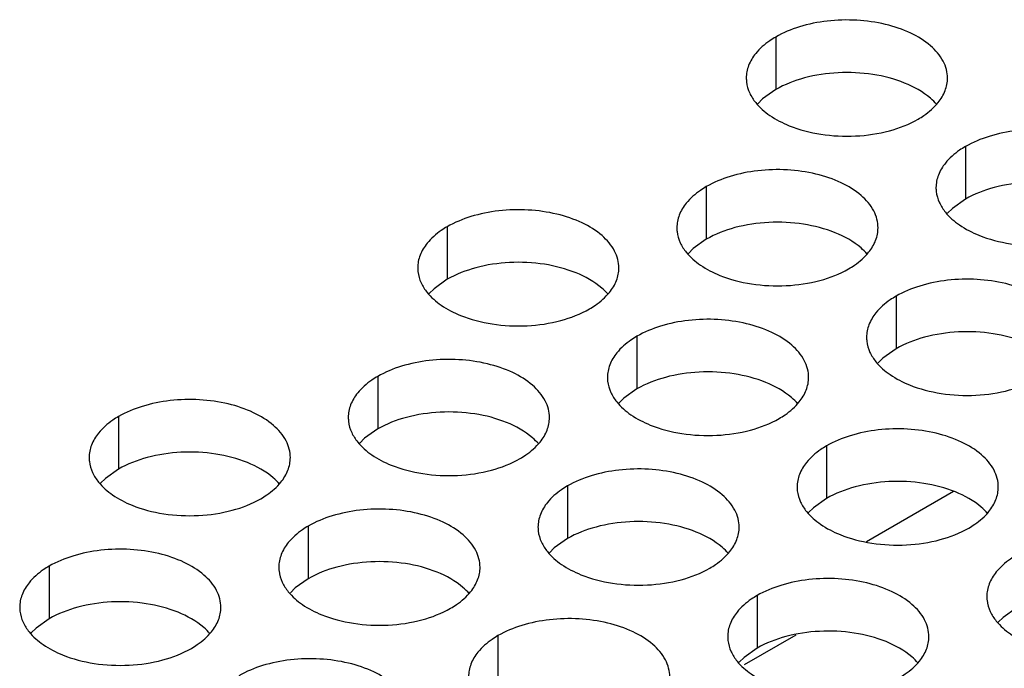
# Model space of a CAD drawing. Header units: inches. Extents: x 0 to 34, y 0 to 22.
# Tile 51 of 155: x 16.347 to 16.592, y 19.567 to 19.728. Entities that reach past the tile are written whole.
import ezdxf

# ---------------------------------------------------------------- set-up
doc = ezdxf.new("R2010")
doc.units = ezdxf.units.IN
doc.header["$LTSCALE"] = 1.87
doc.header["$MEASUREMENT"] = 0
doc.layers.get('0').update_dxf_attribs({"linetype": 'CONTINUOUS'})
doc.layers.add('02___PRT_ALL_AXES', color=7, linetype='CONTINUOUS')

msp = doc.modelspace()

# ---------------------------------------------------------------- linework, layer by layer
at = {"color": 3, "linetype": 'CONTINUOUS'}
msp.add_line((16.5794, 19.61098), (16.55778, 19.59849), dxfattribs=at)
at = {"color": 7, "linetype": 'CONTINUOUS'}
msp.add_line((16.54026, 19.57531), (16.52737, 19.56787), dxfattribs=at)
at = {"layer": '02___PRT_ALL_AXES', "color": 7, "linetype": 'CONTINUOUS'}
for p, q in [((16.53524, 19.72387), (16.53524, 19.71081)), ((16.53524, 19.71081), (16.53199, 19.70849)), ((16.53199, 19.70849), (16.53078, 19.7073)), ((16.58238, 19.69665), (16.58238, 19.68359)), ((16.51799, 19.68669), (16.51799, 19.67363)), ((16.58238, 19.68359), (16.57913, 19.68127)), ((16.57913, 19.68127), (16.57792, 19.68008)), ((16.45359, 19.67673), (16.45359, 19.66367)), ((16.51799, 19.67363), (16.51473, 19.67131)), ((16.51473, 19.67131), (16.51352, 19.67012)), ((16.45359, 19.66367), (16.45034, 19.66135)), ((16.45034, 19.66135), (16.44913, 19.66016)), ((16.56513, 19.65947), (16.56513, 19.64641)), ((16.50073, 19.64951), (16.50073, 19.63645)), ((16.56513, 19.64641), (16.56187, 19.64409)), ((16.56187, 19.64409), (16.56066, 19.6429)), ((16.43634, 19.63955), (16.43634, 19.62649)), ((16.50073, 19.63645), (16.49748, 19.63413)), ((16.49748, 19.63413), (16.49627, 19.63294)), ((16.37194, 19.62959), (16.37194, 19.61652)), ((16.43634, 19.62649), (16.43308, 19.62417)), ((16.43308, 19.62417), (16.43187, 19.62298)), ((16.54787, 19.62229), (16.54787, 19.60923)), ((16.37194, 19.61652), (16.36869, 19.61421)), ((16.36869, 19.61421), (16.36748, 19.61302)), ((16.48348, 19.61233), (16.48348, 19.59927)), ((16.54787, 19.60923), (16.54462, 19.60691)), ((16.54462, 19.60691), (16.54341, 19.60572)), ((16.41908, 19.60237), (16.41908, 19.5893)), ((16.48348, 19.59927), (16.48022, 19.59695)), ((16.48022, 19.59695), (16.47901, 19.59576)), ((16.35469, 19.59241), (16.35469, 19.57934)), ((16.41908, 19.5893), (16.41583, 19.58699)), ((16.41583, 19.58699), (16.41462, 19.5858)), ((16.53062, 19.58511), (16.53062, 19.57205)), ((16.59501, 19.58201), (16.59176, 19.57969)), ((16.35469, 19.57934), (16.35143, 19.57703)), ((16.59176, 19.57969), (16.59055, 19.5785)), ((16.35143, 19.57703), (16.35022, 19.57583)), ((16.46622, 19.57515), (16.46622, 19.56209)), ((16.53062, 19.57205), (16.52736, 19.56973)), ((16.52736, 19.56973), (16.52615, 19.56854))]:
    msp.add_line(p, q, dxfattribs=at)
at = {"layer": '02___PRT_ALL_AXES', "color": 3, "linetype": 'CONTINUOUS'}
for points, knots in [([(16.57792, 19.71366), (16.57792, 19.71437), (16.57773, 19.71583), (16.57658, 19.71874), (16.57366, 19.7221), (16.56864, 19.72515), (16.56237, 19.72725), (16.55534, 19.72823), (16.54811, 19.72804), (16.54128, 19.72667), (16.53709, 19.72494), (16.53524, 19.72387)], [0, 0, 0, 0, 0.042883, 0.087524, 0.186914, 0.304219, 0.43794, 0.582356, 0.729558, 0.871282, 1, 1, 1, 1]), ([(16.53524, 19.72387), (16.53474, 19.72358), (16.53292, 19.72244), (16.53125, 19.72099), (16.53026, 19.71977)], [0, 0, 0, 0, 0.268123, 1, 1, 1, 1]), ([(16.53026, 19.71977), (16.52954, 19.71887), (16.52836, 19.71696), (16.52792, 19.71473), (16.52792, 19.71368)], [0, 0, 0, 0, 0.520681, 1, 1, 1, 1]), ([(16.52792, 19.71368), (16.52792, 19.71336), (16.52799, 19.71207), (16.52836, 19.71081), (16.52877, 19.70993)], [0, 0, 0, 0, 0.245663, 1, 1, 1, 1]), ([(16.57558, 19.70757), (16.5763, 19.70846), (16.57748, 19.71038), (16.57792, 19.7126), (16.57792, 19.71366)], [0, 0, 0, 0, 0.520681, 1, 1, 1, 1]), ([(16.52877, 19.70993), (16.52916, 19.70908), (16.53054, 19.70695), (16.53385, 19.70408), (16.5369, 19.70252), (16.53858, 19.70184)], [0, 0, 0, 0, 0.215502, 0.580331, 1, 1, 1, 1]), ([(16.5706, 19.70346), (16.5711, 19.70375), (16.57292, 19.7049), (16.57458, 19.70634), (16.57558, 19.70757)], [0, 0, 0, 0, 0.268123, 1, 1, 1, 1]), ([(16.53858, 19.70184), (16.5411, 19.70082), (16.54658, 19.69941), (16.55505, 19.699), (16.56329, 19.70022), (16.56838, 19.70218), (16.5706, 19.70346)], [0, 0, 0, 0, 0.247189, 0.509885, 0.767301, 1, 1, 1, 1]), ([(16.62506, 19.68644), (16.62506, 19.68715), (16.62487, 19.68861), (16.62372, 19.69152), (16.6208, 19.69488), (16.61578, 19.69793), (16.60951, 19.70003), (16.60248, 19.70102), (16.59526, 19.70082), (16.58842, 19.69945), (16.58423, 19.69772), (16.58238, 19.69665)], [0, 0, 0, 0, 0.042883, 0.087524, 0.186914, 0.304219, 0.43794, 0.582356, 0.729558, 0.871282, 1, 1, 1, 1]), ([(16.58238, 19.69665), (16.58188, 19.69637), (16.58006, 19.69522), (16.5784, 19.69378), (16.5774, 19.69255)], [0, 0, 0, 0, 0.268123, 1, 1, 1, 1]), ([(16.5774, 19.69255), (16.57668, 19.69165), (16.5755, 19.68974), (16.57506, 19.68752), (16.57506, 19.68646)], [0, 0, 0, 0, 0.520681, 1, 1, 1, 1]), ([(16.56066, 19.67648), (16.56066, 19.67719), (16.56048, 19.67865), (16.55933, 19.68156), (16.5564, 19.68492), (16.55138, 19.68797), (16.54511, 19.69007), (16.53809, 19.69105), (16.53086, 19.69086), (16.52403, 19.68949), (16.51984, 19.68776), (16.51799, 19.68669)], [0, 0, 0, 0, 0.042883, 0.087524, 0.186914, 0.304219, 0.43794, 0.582356, 0.729558, 0.871282, 1, 1, 1, 1]), ([(16.51799, 19.68669), (16.51749, 19.6864), (16.51566, 19.68526), (16.514, 19.68381), (16.51301, 19.68259)], [0, 0, 0, 0, 0.268123, 1, 1, 1, 1]), ([(16.57506, 19.68646), (16.57506, 19.68614), (16.57513, 19.68486), (16.5755, 19.68359), (16.57591, 19.68271)], [0, 0, 0, 0, 0.245663, 1, 1, 1, 1]), ([(16.51301, 19.68259), (16.51228, 19.68169), (16.51111, 19.67978), (16.51067, 19.67755), (16.51067, 19.67649)], [0, 0, 0, 0, 0.520681, 1, 1, 1, 1]), ([(16.57591, 19.68271), (16.5763, 19.68187), (16.57768, 19.67974), (16.58099, 19.67686), (16.58404, 19.6753), (16.58572, 19.67462)], [0, 0, 0, 0, 0.215502, 0.580331, 1, 1, 1, 1]), ([(16.49627, 19.66651), (16.49627, 19.66722), (16.49608, 19.66868), (16.49493, 19.6716), (16.49201, 19.67496), (16.48699, 19.67801), (16.48072, 19.68011), (16.47369, 19.68109), (16.46647, 19.68089), (16.45963, 19.67953), (16.45544, 19.6778), (16.45359, 19.67673)], [0, 0, 0, 0, 0.042883, 0.087524, 0.186914, 0.304219, 0.43794, 0.582356, 0.729558, 0.871282, 1, 1, 1, 1]), ([(16.45359, 19.67673), (16.45309, 19.67644), (16.45127, 19.67529), (16.44961, 19.67385), (16.44861, 19.67262)], [0, 0, 0, 0, 0.268123, 1, 1, 1, 1]), ([(16.51067, 19.67649), (16.51067, 19.67618), (16.51074, 19.67489), (16.51111, 19.67363), (16.51152, 19.67275)], [0, 0, 0, 0, 0.245663, 1, 1, 1, 1]), ([(16.55832, 19.67038), (16.55905, 19.67128), (16.56022, 19.67319), (16.56066, 19.67542), (16.56066, 19.67648)], [0, 0, 0, 0, 0.520681, 1, 1, 1, 1]), ([(16.58572, 19.67462), (16.58824, 19.67361), (16.59372, 19.67219), (16.60219, 19.67179), (16.61043, 19.673), (16.61552, 19.67496), (16.61774, 19.67624)], [0, 0, 0, 0, 0.247189, 0.509885, 0.767301, 1, 1, 1, 1]), ([(16.44861, 19.67262), (16.44789, 19.67173), (16.44671, 19.66981), (16.44627, 19.66759), (16.44627, 19.66653)], [0, 0, 0, 0, 0.520681, 1, 1, 1, 1]), ([(16.51152, 19.67275), (16.51191, 19.6719), (16.51329, 19.66977), (16.5166, 19.6669), (16.51964, 19.66534), (16.52133, 19.66466)], [0, 0, 0, 0, 0.215502, 0.580331, 1, 1, 1, 1]), ([(16.55334, 19.66628), (16.55384, 19.66657), (16.55567, 19.66772), (16.55733, 19.66916), (16.55832, 19.67038)], [0, 0, 0, 0, 0.268123, 1, 1, 1, 1]), ([(16.44627, 19.66653), (16.44627, 19.66622), (16.44634, 19.66493), (16.44671, 19.66367), (16.44712, 19.66279)], [0, 0, 0, 0, 0.245663, 1, 1, 1, 1]), ([(16.49393, 19.66042), (16.49465, 19.66132), (16.49583, 19.66323), (16.49627, 19.66545), (16.49627, 19.66651)], [0, 0, 0, 0, 0.520681, 1, 1, 1, 1]), ([(16.52133, 19.66466), (16.52384, 19.66364), (16.52933, 19.66223), (16.5378, 19.66182), (16.54603, 19.66304), (16.55113, 19.665), (16.55334, 19.66628)], [0, 0, 0, 0, 0.247189, 0.509885, 0.767301, 1, 1, 1, 1]), ([(16.44712, 19.66279), (16.44751, 19.66194), (16.44889, 19.65981), (16.4522, 19.65694), (16.45525, 19.65538), (16.45693, 19.6547)], [0, 0, 0, 0, 0.215502, 0.580331, 1, 1, 1, 1]), ([(16.6078, 19.64926), (16.6078, 19.64997), (16.60762, 19.65143), (16.60647, 19.65434), (16.60354, 19.6577), (16.59852, 19.66075), (16.59225, 19.66285), (16.58523, 19.66384), (16.578, 19.66364), (16.57117, 19.66227), (16.56698, 19.66054), (16.56513, 19.65947)], [0, 0, 0, 0, 0.042883, 0.087524, 0.186914, 0.304219, 0.43794, 0.582356, 0.729558, 0.871282, 1, 1, 1, 1]), ([(16.48895, 19.65632), (16.48945, 19.65661), (16.49127, 19.65775), (16.49293, 19.65919), (16.49393, 19.66042)], [0, 0, 0, 0, 0.268123, 1, 1, 1, 1]), ([(16.56513, 19.65947), (16.56463, 19.65918), (16.5628, 19.65804), (16.56114, 19.6566), (16.56015, 19.65537)], [0, 0, 0, 0, 0.268123, 1, 1, 1, 1]), ([(16.45693, 19.6547), (16.45945, 19.65368), (16.46493, 19.65227), (16.4734, 19.65186), (16.48164, 19.65308), (16.48673, 19.65504), (16.48895, 19.65632)], [0, 0, 0, 0, 0.247189, 0.509885, 0.767301, 1, 1, 1, 1]), ([(16.56015, 19.65537), (16.55943, 19.65447), (16.55825, 19.65256), (16.55781, 19.65033), (16.55781, 19.64928)], [0, 0, 0, 0, 0.520681, 1, 1, 1, 1]), ([(16.54341, 19.63929), (16.54341, 19.64001), (16.54322, 19.64147), (16.54207, 19.64438), (16.53915, 19.64774), (16.53413, 19.65079), (16.52786, 19.65289), (16.52083, 19.65387), (16.51361, 19.65368), (16.50678, 19.65231), (16.50258, 19.65058), (16.50073, 19.64951)], [0, 0, 0, 0, 0.042883, 0.087524, 0.186914, 0.304219, 0.43794, 0.582356, 0.729558, 0.871282, 1, 1, 1, 1]), ([(16.50073, 19.64951), (16.50023, 19.64922), (16.49841, 19.64807), (16.49675, 19.64663), (16.49575, 19.6454)], [0, 0, 0, 0, 0.268123, 1, 1, 1, 1]), ([(16.55781, 19.64928), (16.55781, 19.64896), (16.55788, 19.64767), (16.55825, 19.64641), (16.55866, 19.64553)], [0, 0, 0, 0, 0.245663, 1, 1, 1, 1]), ([(16.49575, 19.6454), (16.49503, 19.64451), (16.49385, 19.64259), (16.49341, 19.64037), (16.49341, 19.63931)], [0, 0, 0, 0, 0.520681, 1, 1, 1, 1]), ([(16.55866, 19.64553), (16.55905, 19.64469), (16.56043, 19.64255), (16.56374, 19.63968), (16.56678, 19.63812), (16.56847, 19.63744)], [0, 0, 0, 0, 0.215502, 0.580331, 1, 1, 1, 1]), ([(16.47901, 19.62933), (16.47901, 19.63004), (16.47883, 19.6315), (16.47768, 19.63441), (16.47475, 19.63778), (16.46973, 19.64082), (16.46346, 19.64292), (16.45644, 19.64391), (16.44921, 19.64371), (16.44238, 19.64235), (16.43819, 19.64062), (16.43634, 19.63955)], [0, 0, 0, 0, 0.042883, 0.087524, 0.186914, 0.304219, 0.43794, 0.582356, 0.729558, 0.871282, 1, 1, 1, 1]), ([(16.43634, 19.63955), (16.43584, 19.63926), (16.43401, 19.63811), (16.43235, 19.63667), (16.43136, 19.63544)], [0, 0, 0, 0, 0.268123, 1, 1, 1, 1]), ([(16.49341, 19.63931), (16.49341, 19.639), (16.49348, 19.63771), (16.49385, 19.63645), (16.49426, 19.63557)], [0, 0, 0, 0, 0.245663, 1, 1, 1, 1]), ([(16.54107, 19.6332), (16.54179, 19.6341), (16.54297, 19.63601), (16.54341, 19.63824), (16.54341, 19.63929)], [0, 0, 0, 0, 0.520681, 1, 1, 1, 1]), ([(16.56847, 19.63744), (16.57098, 19.63642), (16.57647, 19.63501), (16.58494, 19.6346), (16.59317, 19.63582), (16.59827, 19.63778), (16.60048, 19.63906)], [0, 0, 0, 0, 0.247189, 0.509885, 0.767301, 1, 1, 1, 1]), ([(16.43136, 19.63544), (16.43063, 19.63455), (16.42946, 19.63263), (16.42902, 19.63041), (16.42902, 19.62935)], [0, 0, 0, 0, 0.520681, 1, 1, 1, 1]), ([(16.49426, 19.63557), (16.49465, 19.63472), (16.49603, 19.63259), (16.49934, 19.62972), (16.50239, 19.62816), (16.50407, 19.62748)], [0, 0, 0, 0, 0.215502, 0.580331, 1, 1, 1, 1]), ([(16.41462, 19.61937), (16.41462, 19.62008), (16.41443, 19.62154), (16.41328, 19.62445), (16.41036, 19.62781), (16.40534, 19.63086), (16.39907, 19.63296), (16.39204, 19.63395), (16.38482, 19.63375), (16.37799, 19.63238), (16.37379, 19.63065), (16.37194, 19.62959)], [0, 0, 0, 0, 0.042883, 0.087524, 0.186914, 0.304219, 0.43794, 0.582356, 0.729558, 0.871282, 1, 1, 1, 1]), ([(16.53609, 19.6291), (16.53659, 19.62939), (16.53841, 19.63053), (16.54008, 19.63198), (16.54107, 19.6332)], [0, 0, 0, 0, 0.268123, 1, 1, 1, 1]), ([(16.37194, 19.62959), (16.37144, 19.6293), (16.36962, 19.62815), (16.36796, 19.62671), (16.36696, 19.62548)], [0, 0, 0, 0, 0.268123, 1, 1, 1, 1]), ([(16.42902, 19.62935), (16.42902, 19.62904), (16.42909, 19.62775), (16.42946, 19.62649), (16.42987, 19.62561)], [0, 0, 0, 0, 0.245663, 1, 1, 1, 1]), ([(16.47667, 19.62324), (16.4774, 19.62414), (16.47857, 19.62605), (16.47901, 19.62827), (16.47901, 19.62933)], [0, 0, 0, 0, 0.520681, 1, 1, 1, 1]), ([(16.50407, 19.62748), (16.50659, 19.62646), (16.51207, 19.62505), (16.52054, 19.62464), (16.52878, 19.62586), (16.53387, 19.62782), (16.53609, 19.6291)], [0, 0, 0, 0, 0.247189, 0.509885, 0.767301, 1, 1, 1, 1]), ([(16.36696, 19.62548), (16.36624, 19.62459), (16.36506, 19.62267), (16.36462, 19.62045), (16.36462, 19.61939)], [0, 0, 0, 0, 0.520681, 1, 1, 1, 1]), ([(16.42987, 19.62561), (16.43026, 19.62476), (16.43164, 19.62263), (16.43495, 19.61976), (16.43799, 19.6182), (16.43968, 19.61752)], [0, 0, 0, 0, 0.215502, 0.580331, 1, 1, 1, 1]), ([(16.59055, 19.61208), (16.59055, 19.61279), (16.59036, 19.61425), (16.58921, 19.61716), (16.58629, 19.62052), (16.58127, 19.62357), (16.575, 19.62567), (16.56797, 19.62665), (16.56075, 19.62646), (16.55392, 19.62509), (16.54972, 19.62336), (16.54787, 19.62229)], [0, 0, 0, 0, 0.042883, 0.087524, 0.186914, 0.304219, 0.43794, 0.582356, 0.729558, 0.871282, 1, 1, 1, 1]), ([(16.47169, 19.61913), (16.47219, 19.61942), (16.47402, 19.62057), (16.47568, 19.62201), (16.47667, 19.62324)], [0, 0, 0, 0, 0.268123, 1, 1, 1, 1]), ([(16.54787, 19.62229), (16.54737, 19.622), (16.54555, 19.62086), (16.54389, 19.61941), (16.54289, 19.61819)], [0, 0, 0, 0, 0.268123, 1, 1, 1, 1]), ([(16.36462, 19.61939), (16.36462, 19.61907), (16.36469, 19.61779), (16.36506, 19.61652), (16.36547, 19.61564)], [0, 0, 0, 0, 0.245663, 1, 1, 1, 1]), ([(16.41228, 19.61328), (16.413, 19.61417), (16.41418, 19.61609), (16.41462, 19.61831), (16.41462, 19.61937)], [0, 0, 0, 0, 0.520681, 1, 1, 1, 1]), ([(16.43968, 19.61752), (16.44219, 19.6165), (16.44768, 19.61509), (16.45615, 19.61468), (16.46438, 19.6159), (16.46948, 19.61786), (16.47169, 19.61913)], [0, 0, 0, 0, 0.247189, 0.509885, 0.767301, 1, 1, 1, 1]), ([(16.54289, 19.61819), (16.54217, 19.61729), (16.54099, 19.61538), (16.54055, 19.61315), (16.54055, 19.6121)], [0, 0, 0, 0, 0.520681, 1, 1, 1, 1]), ([(16.36547, 19.61564), (16.36586, 19.6148), (16.36724, 19.61267), (16.37055, 19.60979), (16.3736, 19.60824), (16.37528, 19.60755)], [0, 0, 0, 0, 0.215502, 0.580331, 1, 1, 1, 1]), ([(16.52615, 19.60211), (16.52616, 19.60283), (16.52597, 19.60428), (16.52482, 19.6072), (16.52189, 19.61056), (16.51687, 19.61361), (16.5106, 19.61571), (16.50358, 19.61669), (16.49635, 19.6165), (16.48952, 19.61513), (16.48533, 19.6134), (16.48348, 19.61233)], [0, 0, 0, 0, 0.042883, 0.087524, 0.186914, 0.304219, 0.43794, 0.582356, 0.729558, 0.871282, 1, 1, 1, 1]), ([(16.4073, 19.60917), (16.4078, 19.60946), (16.40962, 19.61061), (16.41128, 19.61205), (16.41228, 19.61328)], [0, 0, 0, 0, 0.268123, 1, 1, 1, 1]), ([(16.48348, 19.61233), (16.48298, 19.61204), (16.48115, 19.61089), (16.47949, 19.60945), (16.4785, 19.60822)], [0, 0, 0, 0, 0.268123, 1, 1, 1, 1]), ([(16.54055, 19.6121), (16.54055, 19.61178), (16.54062, 19.61049), (16.54099, 19.60923), (16.5414, 19.60835)], [0, 0, 0, 0, 0.245663, 1, 1, 1, 1]), ([(16.58821, 19.60599), (16.58893, 19.60688), (16.59011, 19.6088), (16.59055, 19.61102), (16.59055, 19.61208)], [0, 0, 0, 0, 0.520681, 1, 1, 1, 1]), ([(16.37528, 19.60755), (16.3778, 19.60654), (16.38328, 19.60513), (16.39175, 19.60472), (16.39999, 19.60594), (16.40508, 19.60789), (16.4073, 19.60917)], [0, 0, 0, 0, 0.247189, 0.509885, 0.767301, 1, 1, 1, 1]), ([(16.4785, 19.60822), (16.47778, 19.60733), (16.4766, 19.60541), (16.47616, 19.60319), (16.47616, 19.60213)], [0, 0, 0, 0, 0.520681, 1, 1, 1, 1]), ([(16.5414, 19.60835), (16.54179, 19.6075), (16.54317, 19.60537), (16.54649, 19.6025), (16.54953, 19.60094), (16.55121, 19.60026)], [0, 0, 0, 0, 0.215502, 0.580331, 1, 1, 1, 1]), ([(16.46176, 19.59215), (16.46176, 19.59286), (16.46157, 19.59432), (16.46042, 19.59723), (16.4575, 19.60059), (16.45248, 19.60364), (16.44621, 19.60574), (16.43918, 19.60673), (16.43196, 19.60653), (16.42513, 19.60516), (16.42093, 19.60344), (16.41908, 19.60237)], [0, 0, 0, 0, 0.042883, 0.087524, 0.186914, 0.304219, 0.43794, 0.582356, 0.729558, 0.871282, 1, 1, 1, 1]), ([(16.58323, 19.60188), (16.58373, 19.60217), (16.58556, 19.60332), (16.58722, 19.60476), (16.58821, 19.60599)], [0, 0, 0, 0, 0.268123, 1, 1, 1, 1]), ([(16.41908, 19.60237), (16.41858, 19.60208), (16.41676, 19.60093), (16.4151, 19.59949), (16.4141, 19.59826)], [0, 0, 0, 0, 0.268123, 1, 1, 1, 1]), ([(16.47616, 19.60213), (16.47616, 19.60182), (16.47623, 19.60053), (16.4766, 19.59927), (16.47701, 19.59839)], [0, 0, 0, 0, 0.245663, 1, 1, 1, 1]), ([(16.52381, 19.59602), (16.52454, 19.59692), (16.52571, 19.59883), (16.52615, 19.60106), (16.52615, 19.60211)], [0, 0, 0, 0, 0.520681, 1, 1, 1, 1]), ([(16.55121, 19.60026), (16.55373, 19.59924), (16.55921, 19.59783), (16.56769, 19.59742), (16.57592, 19.59864), (16.58101, 19.6006), (16.58323, 19.60188)], [0, 0, 0, 0, 0.247189, 0.509885, 0.767301, 1, 1, 1, 1]), ([(16.4141, 19.59826), (16.41338, 19.59737), (16.4122, 19.59545), (16.41176, 19.59323), (16.41176, 19.59217)], [0, 0, 0, 0, 0.520681, 1, 1, 1, 1]), ([(16.47701, 19.59839), (16.4774, 19.59754), (16.47878, 19.59541), (16.48209, 19.59254), (16.48513, 19.59098), (16.48682, 19.5903)], [0, 0, 0, 0, 0.215502, 0.580331, 1, 1, 1, 1]), ([(16.39736, 19.58219), (16.39737, 19.5829), (16.39718, 19.58436), (16.39603, 19.58727), (16.3931, 19.59063), (16.38808, 19.59368), (16.38181, 19.59578), (16.37479, 19.59677), (16.36756, 19.59657), (16.36073, 19.5952), (16.35654, 19.59347), (16.35469, 19.59241)], [0, 0, 0, 0, 0.042883, 0.087524, 0.186914, 0.304219, 0.43794, 0.582356, 0.729558, 0.871282, 1, 1, 1, 1]), ([(16.51883, 19.59192), (16.51933, 19.59221), (16.52116, 19.59335), (16.52282, 19.5948), (16.52381, 19.59602)], [0, 0, 0, 0, 0.268123, 1, 1, 1, 1]), ([(16.59501, 19.59507), (16.59451, 19.59479), (16.59269, 19.59364), (16.59103, 19.5922), (16.59003, 19.59097)], [0, 0, 0, 0, 0.268123, 1, 1, 1, 1]), ([(16.35469, 19.59241), (16.35419, 19.59212), (16.35236, 19.59097), (16.3507, 19.58953), (16.34971, 19.5883)], [0, 0, 0, 0, 0.268123, 1, 1, 1, 1]), ([(16.41176, 19.59217), (16.41176, 19.59185), (16.41183, 19.59057), (16.4122, 19.58931), (16.41261, 19.58842)], [0, 0, 0, 0, 0.245663, 1, 1, 1, 1]), ([(16.45942, 19.58606), (16.46014, 19.58695), (16.46132, 19.58887), (16.46176, 19.59109), (16.46176, 19.59215)], [0, 0, 0, 0, 0.520681, 1, 1, 1, 1]), ([(16.48682, 19.5903), (16.48933, 19.58928), (16.49482, 19.58787), (16.50329, 19.58746), (16.51152, 19.58868), (16.51662, 19.59064), (16.51883, 19.59192)], [0, 0, 0, 0, 0.247189, 0.509885, 0.767301, 1, 1, 1, 1]), ([(16.59003, 19.59097), (16.58931, 19.59007), (16.58814, 19.58816), (16.58769, 19.58594), (16.58769, 19.58488)], [0, 0, 0, 0, 0.520681, 1, 1, 1, 1]), ([(16.41261, 19.58842), (16.413, 19.58758), (16.41438, 19.58545), (16.41769, 19.58257), (16.42074, 19.58102), (16.42242, 19.58034)], [0, 0, 0, 0, 0.215502, 0.580331, 1, 1, 1, 1]), ([(16.5733, 19.5749), (16.5733, 19.57561), (16.57311, 19.57707), (16.57196, 19.57998), (16.56903, 19.58334), (16.56401, 19.58639), (16.55774, 19.58849), (16.55072, 19.58947), (16.54349, 19.58928), (16.53666, 19.58791), (16.53247, 19.58618), (16.53062, 19.58511)], [0, 0, 0, 0, 0.042883, 0.087524, 0.186914, 0.304219, 0.43794, 0.582356, 0.729558, 0.871282, 1, 1, 1, 1]), ([(16.34971, 19.5883), (16.34899, 19.5874), (16.34781, 19.58549), (16.34737, 19.58327), (16.34737, 19.58221)], [0, 0, 0, 0, 0.520681, 1, 1, 1, 1]), ([(16.45444, 19.58195), (16.45494, 19.58224), (16.45677, 19.58339), (16.45843, 19.58483), (16.45942, 19.58606)], [0, 0, 0, 0, 0.268123, 1, 1, 1, 1]), ([(16.53062, 19.58511), (16.53012, 19.58482), (16.52829, 19.58368), (16.52663, 19.58223), (16.52564, 19.58101)], [0, 0, 0, 0, 0.268123, 1, 1, 1, 1]), ([(16.58769, 19.58488), (16.58769, 19.58456), (16.58776, 19.58328), (16.58813, 19.58201), (16.58854, 19.58113)], [0, 0, 0, 0, 0.245663, 1, 1, 1, 1]), ([(16.34737, 19.58221), (16.34737, 19.58189), (16.34744, 19.58061), (16.34781, 19.57934), (16.34822, 19.57846)], [0, 0, 0, 0, 0.245663, 1, 1, 1, 1]), ([(16.39502, 19.5761), (16.39575, 19.57699), (16.39692, 19.57891), (16.39736, 19.58113), (16.39736, 19.58219)], [0, 0, 0, 0, 0.520681, 1, 1, 1, 1]), ([(16.42242, 19.58034), (16.42494, 19.57932), (16.43042, 19.57791), (16.4389, 19.5775), (16.44713, 19.57872), (16.45222, 19.58068), (16.45444, 19.58195)], [0, 0, 0, 0, 0.247189, 0.509885, 0.767301, 1, 1, 1, 1]), ([(16.58854, 19.58113), (16.58894, 19.58029), (16.59031, 19.57816), (16.59363, 19.57528), (16.59667, 19.57372), (16.59835, 19.57304)], [0, 0, 0, 0, 0.215502, 0.580331, 1, 1, 1, 1]), ([(16.5089, 19.56493), (16.5089, 19.56564), (16.50871, 19.5671), (16.50756, 19.57002), (16.50464, 19.57338), (16.49962, 19.57643), (16.49335, 19.57853), (16.48632, 19.57951), (16.4791, 19.57931), (16.47227, 19.57795), (16.46807, 19.57622), (16.46622, 19.57515)], [0, 0, 0, 0, 0.042883, 0.087524, 0.186914, 0.304219, 0.43794, 0.582356, 0.729558, 0.871282, 1, 1, 1, 1]), ([(16.52564, 19.58101), (16.52492, 19.58011), (16.52374, 19.5782), (16.5233, 19.57597), (16.5233, 19.57491)], [0, 0, 0, 0, 0.520681, 1, 1, 1, 1]), ([(16.34822, 19.57846), (16.34861, 19.57762), (16.34999, 19.57549), (16.3533, 19.57261), (16.35634, 19.57105), (16.35803, 19.57037)], [0, 0, 0, 0, 0.215502, 0.580331, 1, 1, 1, 1]), ([(16.39004, 19.57199), (16.39054, 19.57228), (16.39237, 19.57343), (16.39403, 19.57487), (16.39502, 19.5761)], [0, 0, 0, 0, 0.268123, 1, 1, 1, 1]), ([(16.46622, 19.57515), (16.46572, 19.57486), (16.4639, 19.57371), (16.46224, 19.57227), (16.46124, 19.57104)], [0, 0, 0, 0, 0.268123, 1, 1, 1, 1]), ([(16.5233, 19.57491), (16.5233, 19.5746), (16.52337, 19.57331), (16.52374, 19.57205), (16.52415, 19.57117)], [0, 0, 0, 0, 0.245663, 1, 1, 1, 1]), ([(16.57095, 19.5688), (16.57168, 19.5697), (16.57285, 19.57161), (16.57329, 19.57384), (16.5733, 19.5749)], [0, 0, 0, 0, 0.520681, 1, 1, 1, 1]), ([(16.35803, 19.57037), (16.36054, 19.56936), (16.36603, 19.56794), (16.3745, 19.56754), (16.38273, 19.56875), (16.38783, 19.57071), (16.39004, 19.57199)], [0, 0, 0, 0, 0.247189, 0.509885, 0.767301, 1, 1, 1, 1]), ([(16.44451, 19.55497), (16.44451, 19.55568), (16.44432, 19.55714), (16.44317, 19.56005), (16.44024, 19.56341), (16.43522, 19.56646), (16.42895, 19.56856), (16.42193, 19.56955), (16.4147, 19.56935), (16.40787, 19.56798), (16.40368, 19.56626), (16.40183, 19.56519)], [0, 0, 0, 0, 0.042883, 0.087524, 0.186914, 0.304219, 0.43794, 0.582356, 0.729558, 0.871282, 1, 1, 1, 1]), ([(16.46124, 19.57104), (16.46052, 19.57015), (16.45935, 19.56823), (16.4589, 19.56601), (16.4589, 19.56495)], [0, 0, 0, 0, 0.520681, 1, 1, 1, 1]), ([(16.52415, 19.57117), (16.52454, 19.57032), (16.52592, 19.56819), (16.52923, 19.56532), (16.53227, 19.56376), (16.53396, 19.56308)], [0, 0, 0, 0, 0.215502, 0.580331, 1, 1, 1, 1]), ([(16.56597, 19.5647), (16.56647, 19.56499), (16.5683, 19.56614), (16.56996, 19.56758), (16.57095, 19.5688)], [0, 0, 0, 0, 0.268123, 1, 1, 1, 1])]:
    msp.add_open_spline(points, degree=3, knots=knots, dxfattribs=at)
at = {"layer": '02___PRT_ALL_AXES', "color": 7, "linetype": 'CONTINUOUS'}
for points, knots in [([(16.56726, 19.71243), (16.56474, 19.71345), (16.55926, 19.71486), (16.55079, 19.71527), (16.54255, 19.71405), (16.53746, 19.71209), (16.53524, 19.71081)], [0, 0, 0, 0, 0.247189, 0.509885, 0.767301, 1, 1, 1, 1]), ([(16.57524, 19.70711), (16.57476, 19.70766), (16.57245, 19.70991), (16.56956, 19.7115), (16.56726, 19.71243)], [0, 0, 0, 0, 0.226307, 1, 1, 1, 1]), ([(16.6144, 19.68521), (16.61188, 19.68623), (16.6064, 19.68764), (16.59793, 19.68805), (16.58969, 19.68683), (16.5846, 19.68487), (16.58238, 19.68359)], [0, 0, 0, 0, 0.247189, 0.509885, 0.767301, 1, 1, 1, 1]), ([(16.55, 19.67525), (16.54749, 19.67626), (16.542, 19.67768), (16.53353, 19.67808), (16.5253, 19.67687), (16.5202, 19.67491), (16.51799, 19.67363)], [0, 0, 0, 0, 0.247189, 0.509885, 0.767301, 1, 1, 1, 1]), ([(16.55798, 19.66993), (16.5575, 19.67048), (16.5552, 19.67273), (16.55231, 19.67431), (16.55, 19.67525)], [0, 0, 0, 0, 0.226307, 1, 1, 1, 1]), ([(16.48561, 19.66528), (16.48309, 19.6663), (16.47761, 19.66771), (16.46914, 19.66812), (16.4609, 19.6669), (16.45581, 19.66494), (16.45359, 19.66367)], [0, 0, 0, 0, 0.247189, 0.509885, 0.767301, 1, 1, 1, 1]), ([(16.49359, 19.65997), (16.49311, 19.66051), (16.4908, 19.66277), (16.48791, 19.66435), (16.48561, 19.66528)], [0, 0, 0, 0, 0.226307, 1, 1, 1, 1]), ([(16.59714, 19.64803), (16.59463, 19.64905), (16.58914, 19.65046), (16.58067, 19.65087), (16.57244, 19.64965), (16.56734, 19.64769), (16.56513, 19.64641)], [0, 0, 0, 0, 0.247189, 0.509885, 0.767301, 1, 1, 1, 1]), ([(16.53275, 19.63807), (16.53023, 19.63908), (16.52475, 19.64049), (16.51628, 19.6409), (16.50804, 19.63968), (16.50295, 19.63773), (16.50073, 19.63645)], [0, 0, 0, 0, 0.247189, 0.509885, 0.767301, 1, 1, 1, 1]), ([(16.54073, 19.63275), (16.54025, 19.63329), (16.53794, 19.63555), (16.53505, 19.63713), (16.53275, 19.63807)], [0, 0, 0, 0, 0.226307, 1, 1, 1, 1]), ([(16.46835, 19.6281), (16.46584, 19.62912), (16.46035, 19.63053), (16.45188, 19.63094), (16.44365, 19.62972), (16.43855, 19.62776), (16.43634, 19.62649)], [0, 0, 0, 0, 0.247189, 0.509885, 0.767301, 1, 1, 1, 1]), ([(16.47633, 19.62278), (16.47585, 19.62333), (16.47355, 19.62558), (16.47066, 19.62717), (16.46835, 19.6281)], [0, 0, 0, 0, 0.226307, 1, 1, 1, 1]), ([(16.40396, 19.61814), (16.40144, 19.61916), (16.39596, 19.62057), (16.38749, 19.62098), (16.37925, 19.61976), (16.37416, 19.6178), (16.37194, 19.61652)], [0, 0, 0, 0, 0.247189, 0.509885, 0.767301, 1, 1, 1, 1]), ([(16.41194, 19.61282), (16.41146, 19.61337), (16.40915, 19.61562), (16.40626, 19.61721), (16.40396, 19.61814)], [0, 0, 0, 0, 0.226307, 1, 1, 1, 1]), ([(16.57989, 19.61085), (16.57737, 19.61186), (16.57189, 19.61328), (16.56342, 19.61369), (16.55518, 19.61247), (16.55009, 19.61051), (16.54787, 19.60923)], [0, 0, 0, 0, 0.247189, 0.509885, 0.767301, 1, 1, 1, 1]), ([(16.58787, 19.60553), (16.58739, 19.60608), (16.58508, 19.60833), (16.58219, 19.60992), (16.57989, 19.61085)], [0, 0, 0, 0, 0.226307, 1, 1, 1, 1]), ([(16.5155, 19.60088), (16.51298, 19.6019), (16.50749, 19.60331), (16.49902, 19.60372), (16.49079, 19.6025), (16.48569, 19.60055), (16.48348, 19.59927)], [0, 0, 0, 0, 0.247189, 0.509885, 0.767301, 1, 1, 1, 1]), ([(16.52347, 19.59557), (16.52299, 19.59611), (16.52069, 19.59837), (16.5178, 19.59995), (16.5155, 19.60088)], [0, 0, 0, 0, 0.226307, 1, 1, 1, 1]), ([(16.4511, 19.59092), (16.44858, 19.59194), (16.4431, 19.59335), (16.43463, 19.59376), (16.42639, 19.59254), (16.4213, 19.59058), (16.41908, 19.5893)], [0, 0, 0, 0, 0.247189, 0.509885, 0.767301, 1, 1, 1, 1]), ([(16.45908, 19.5856), (16.4586, 19.58615), (16.45629, 19.5884), (16.4534, 19.58999), (16.4511, 19.59092)], [0, 0, 0, 0, 0.226307, 1, 1, 1, 1]), ([(16.38671, 19.58096), (16.38419, 19.58198), (16.3787, 19.58339), (16.37023, 19.5838), (16.362, 19.58258), (16.3569, 19.58062), (16.35469, 19.57934)], [0, 0, 0, 0, 0.247189, 0.509885, 0.767301, 1, 1, 1, 1]), ([(16.39468, 19.57564), (16.3942, 19.57619), (16.3919, 19.57844), (16.38901, 19.58003), (16.38671, 19.58096)], [0, 0, 0, 0, 0.226307, 1, 1, 1, 1]), ([(16.56264, 19.57367), (16.56012, 19.57468), (16.55463, 19.5761), (16.54616, 19.5765), (16.53793, 19.57529), (16.53283, 19.57333), (16.53062, 19.57205)], [0, 0, 0, 0, 0.247189, 0.509885, 0.767301, 1, 1, 1, 1]), ([(16.57061, 19.56835), (16.57013, 19.5689), (16.56783, 19.57115), (16.56494, 19.57273), (16.56264, 19.57367)], [0, 0, 0, 0, 0.226307, 1, 1, 1, 1])]:
    msp.add_open_spline(points, degree=3, knots=knots, dxfattribs=at)

doc.saveas('drawing.dxf')
